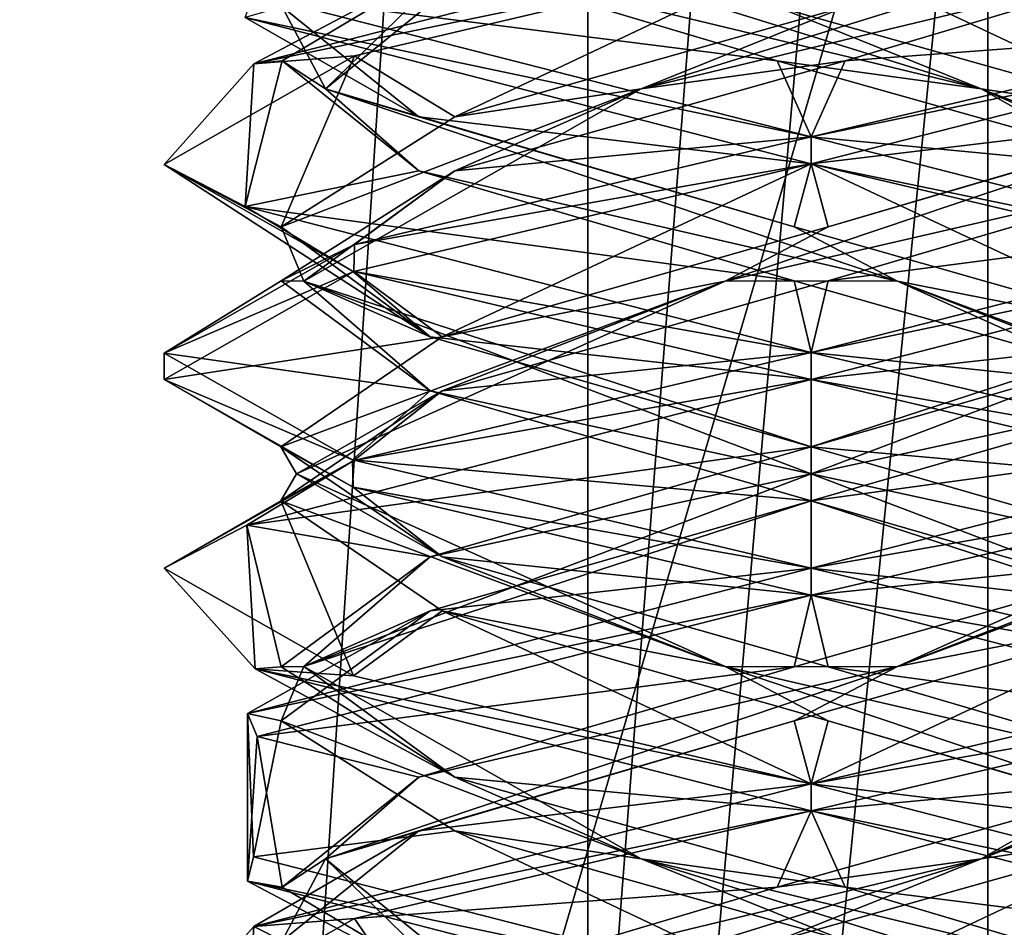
# Model space of a CAD drawing. Header units: millimetres. Extents: x -19 to 152, y -2 to 200.
# Tile 131 of 162: x 6.52 to 8.8, y 27.47 to 29.57. Entities that reach past the tile are written whole.
import ezdxf

# ---------------------------------------------------------------- set-up
doc = ezdxf.new("R2010")
doc.units = ezdxf.units.MM
doc.header["$LTSCALE"] = 65.185185
for name, color, linetype in [('164', 7, 'CONTINUOUS'), ('20', 7, 'CONTINUOUS'), ('21', 7, 'CONTINUOUS'), ('22', 7, 'CONTINUOUS'), ('32', 7, 'CONTINUOUS'), ('33', 7, 'CONTINUOUS'), ('34', 7, 'CONTINUOUS'), ('44', 7, 'CONTINUOUS'), ('45', 7, 'CONTINUOUS'), ('46', 7, 'CONTINUOUS'), ('5', 7, 'CONTINUOUS'), ('65', 7, 'CONTINUOUS'), ('66', 7, 'CONTINUOUS'), ('67', 7, 'CONTINUOUS'), ('672', 7, 'CONTINUOUS'), ('781', 7, 'CONTINUOUS'), ('782', 7, 'CONTINUOUS')]:
    doc.layers.add(name, color=color, linetype=linetype)

msp = doc.modelspace()

# ---------------------------------------------------------------- linework, layer by layer
at = {"layer": '164', "color": 7, "linetype": 'Continuous'}
for points in [[(8.3562, 29.7375, -11.4586), (8.3562, 29.8, -11.4586), (9.6614, 29.464, -10.6978), (8.3562, 29.7375, -11.4586)], [(9.6448, 29.4086, -10.7265), (8.3562, 29.7375, -11.4586), (9.6614, 29.464, -10.6978), (9.6448, 29.4086, -10.7265)], [(8.3562, 29.3, -8.4586), (8.3562, 29.2375, -8.4586), (9.6459, 29.5669, -9.1926), (8.3562, 29.3, -8.4586)], [(9.416, 29.5497, -8.897), (8.3562, 29.3, -8.4586), (9.6459, 29.5669, -9.1926), (9.416, 29.5497, -8.897)], [(8.3562, 29.2375, -11.4586), (8.3562, 29.3, -11.4586), (9.6448, 28.9711, -10.7265), (8.3562, 29.2375, -11.4586)], [(9.4096, 28.9897, -11.0265), (8.3562, 29.2375, -11.4586), (9.6448, 28.9711, -10.7265), (9.4096, 28.9897, -11.0265)], [(8.3562, 28.8, -8.4586), (9.6579, 29.0719, -9.2131), (9.6459, 29.1294, -9.1926), (8.3562, 28.8, -8.4586)], [(8.3562, 28.8, -8.4586), (8.3562, 28.7375, -8.4586), (9.6579, 29.0719, -9.2131), (8.3562, 28.8, -8.4586)], [(8.3562, 28.7375, -11.4586), (8.3562, 28.8, -11.4586), (9.4097, 28.5521, -11.0264), (8.3562, 28.7375, -11.4586)], [(9.4231, 28.4856, -11.013), (8.3562, 28.7375, -11.4586), (9.4097, 28.5521, -11.0264), (9.4231, 28.4856, -11.013)], [(8.3562, 28.3, -8.4586), (9.4092, 28.4852, -8.8903), (9.658, 28.6345, -9.2133), (8.3562, 28.3, -8.4586)], [(8.3562, 28.3, -8.4586), (8.3562, 28.2375, -8.4586), (9.4092, 28.4852, -8.8903), (8.3562, 28.3, -8.4586)], [(8.3562, 28.2375, -11.4586), (8.3562, 28.3, -11.4586), (9.4214, 28.0486, -11.0147), (8.3562, 28.2375, -11.4586)], [(8.3562, 28.2375, -11.4586), (9.4214, 28.0486, -11.0147), (9.6669, 27.8992, -10.6881), (8.3562, 28.2375, -11.4586)], [(8.3562, 27.8, -8.4586), (9.4107, 27.9857, -8.8918), (9.4087, 28.0476, -8.8898), (8.3562, 27.8, -8.4586)], [(8.3562, 27.8, -8.4586), (8.3562, 27.7375, -8.4586), (9.4107, 27.9857, -8.8918), (8.3562, 27.8, -8.4586)], [(8.3562, 27.7375, -11.4586), (8.3562, 27.8, -11.4586), (9.6584, 27.4653, -10.7031), (8.3562, 27.7375, -11.4586)], [(9.6449, 27.4085, -10.7262), (8.3562, 27.7375, -11.4586), (9.6584, 27.4653, -10.7031), (9.6449, 27.4085, -10.7262)], [(8.3562, 27.3, -8.4586), (8.3562, 27.2375, -8.4586), (9.6527, 27.5697, -9.2041), (8.3562, 27.3, -8.4586)], [(9.4165, 27.5499, -8.8975), (8.3562, 27.3, -8.4586), (9.6527, 27.5697, -9.2041), (9.4165, 27.5499, -8.8975)]]:
    msp.add_3dface(points, dxfattribs=at)
at = {"layer": '20', "color": 7, "linetype": 'Continuous'}
for points in [[(9.2923, 29.7318, -9.1617), (8.435, 29.4767, -8.7317), (9.416, 29.5497, -8.897), (9.2923, 29.7318, -9.1617)], [(8.435, 29.4767, -8.7317), (8.3562, 29.3, -8.4586), (9.416, 29.5497, -8.897), (8.435, 29.4767, -8.7317)], [(7.5297, 29.2216, -9.0485), (8.3562, 29.3, -8.4586), (8.435, 29.4767, -8.7317), (7.5297, 29.2216, -9.0485)], [(7.2972, 29.0505, -8.8963), (8.3562, 29.3, -8.4586), (7.5297, 29.2216, -9.0485), (7.2972, 29.0505, -8.8963)], [(7.1275, 28.9665, -9.9192), (7.2972, 29.0505, -8.8963), (7.5297, 29.2216, -9.0485), (7.1275, 28.9665, -9.9192)], [(6.8563, 28.7984, -9.9663), (7.2972, 29.0505, -8.8963), (7.1275, 28.9665, -9.9192), (6.8563, 28.7984, -9.9663)], [(7.4731, 28.7114, -10.8138), (6.8563, 28.7984, -9.9663), (7.1275, 28.9665, -9.9192), (7.4731, 28.7114, -10.8138)], [(7.2924, 28.551, -11.016), (6.8563, 28.7984, -9.9663), (7.4731, 28.7114, -10.8138), (7.2924, 28.551, -11.016)], [(8.3562, 28.4563, -11.1879), (7.2924, 28.551, -11.016), (7.4731, 28.7114, -10.8138), (8.3562, 28.4563, -11.1879)], [(8.3562, 28.3, -11.4586), (7.2924, 28.551, -11.016), (8.3562, 28.4563, -11.1879), (8.3562, 28.3, -11.4586)], [(9.2394, 28.2011, -10.8138), (8.3562, 28.3, -11.4586), (8.3562, 28.4563, -11.1879), (9.2394, 28.2011, -10.8138)], [(9.4214, 28.0486, -11.0147), (8.3562, 28.3, -11.4586), (9.2394, 28.2011, -10.8138), (9.4214, 28.0486, -11.0147)], [(8.2775, 27.4358, -8.7317), (8.3562, 27.3, -8.4586), (9.1827, 27.6909, -9.0485), (8.2775, 27.4358, -8.7317)], [(8.3562, 27.3, -8.4586), (9.4165, 27.5499, -8.8975), (9.1827, 27.6909, -9.0485), (8.3562, 27.3, -8.4586)]]:
    msp.add_3dface(points, dxfattribs=at)
at = {"layer": '21', "color": 7, "linetype": 'Continuous'}
for points in [[(7.9621, 29.4116, -8.8323), (9.2923, 29.7318, -9.1617), (9.4006, 29.858, -9.3814), (7.9621, 29.4116, -8.8323)], [(7.9621, 29.4116, -8.8323), (9.4006, 29.858, -9.3814), (8.435, 29.6017, -8.7317), (7.9621, 29.4116, -8.8323)], [(8.435, 29.4767, -8.7317), (9.2923, 29.7318, -9.1617), (7.9621, 29.4116, -8.8323), (8.435, 29.4767, -8.7317)], [(7.5297, 29.3466, -9.0485), (7.9621, 29.4116, -8.8323), (8.435, 29.6017, -8.7317), (7.5297, 29.3466, -9.0485)], [(7.5297, 29.2216, -9.0485), (8.435, 29.4767, -8.7317), (7.9621, 29.4116, -8.8323), (7.5297, 29.2216, -9.0485)], [(7.1798, 28.9652, -10.1585), (7.9621, 29.4116, -8.8323), (7.1275, 29.0915, -9.9192), (7.1798, 28.9652, -10.1585)], [(7.1275, 29.0915, -9.9192), (7.9621, 29.4116, -8.8323), (7.5297, 29.3466, -9.0485), (7.1275, 29.0915, -9.9192)], [(7.1798, 28.9652, -10.1585), (7.5297, 29.2216, -9.0485), (7.9621, 29.4116, -8.8323), (7.1798, 28.9652, -10.1585)], [(7.1275, 28.9665, -9.9192), (7.5297, 29.2216, -9.0485), (7.1798, 28.9652, -10.1585), (7.1275, 28.9665, -9.9192)], [(7.4731, 28.8364, -10.8138), (7.1798, 28.9652, -10.1585), (7.1275, 29.0915, -9.9192), (7.4731, 28.8364, -10.8138)], [(7.4731, 28.7114, -10.8138), (7.1275, 28.9665, -9.9192), (7.1798, 28.9652, -10.1585), (7.4731, 28.7114, -10.8138)], [(8.3562, 28.5188, -11.1519), (7.4731, 28.7114, -10.8138), (7.1798, 28.9652, -10.1585), (8.3562, 28.5188, -11.1519)], [(8.3562, 28.5188, -11.1519), (7.1798, 28.9652, -10.1585), (8.3562, 28.5813, -11.1879), (8.3562, 28.5188, -11.1519)], [(8.3562, 28.5813, -11.1879), (7.1798, 28.9652, -10.1585), (7.4731, 28.8364, -10.8138), (8.3562, 28.5813, -11.1879)], [(8.3562, 28.4563, -11.1879), (7.4731, 28.7114, -10.8138), (8.3562, 28.5188, -11.1519), (8.3562, 28.4563, -11.1879)], [(9.2394, 28.3261, -10.8138), (8.3562, 28.5188, -11.1519), (8.3562, 28.5813, -11.1879), (9.2394, 28.3261, -10.8138)], [(9.5327, 28.0723, -10.1585), (8.3562, 28.4563, -11.1879), (8.3562, 28.5188, -11.1519), (9.5327, 28.0723, -10.1585)], [(9.5327, 28.0723, -10.1585), (8.3562, 28.5188, -11.1519), (9.2394, 28.3261, -10.8138), (9.5327, 28.0723, -10.1585)], [(9.2394, 28.2011, -10.8138), (8.3562, 28.4563, -11.1879), (9.5327, 28.0723, -10.1585), (9.2394, 28.2011, -10.8138)], [(8.7504, 27.6259, -8.8323), (9.585, 27.946, -9.9192), (9.5327, 28.0723, -10.1585), (8.7504, 27.6259, -8.8323)], [(8.7504, 27.6259, -8.8323), (9.5327, 28.0723, -10.1585), (9.1827, 27.8159, -9.0485), (8.7504, 27.6259, -8.8323)], [(9.1827, 27.6909, -9.0485), (9.585, 27.946, -9.9192), (8.7504, 27.6259, -8.8323), (9.1827, 27.6909, -9.0485)], [(8.2775, 27.5608, -8.7317), (8.7504, 27.6259, -8.8323), (9.1827, 27.8159, -9.0485), (8.2775, 27.5608, -8.7317)], [(8.2775, 27.4358, -8.7317), (9.1827, 27.6909, -9.0485), (8.7504, 27.6259, -8.8323), (8.2775, 27.4358, -8.7317)], [(7.3118, 27.1795, -9.3814), (8.2775, 27.4358, -8.7317), (8.7504, 27.6259, -8.8323), (7.3118, 27.1795, -9.3814)], [(7.3118, 27.1795, -9.3814), (8.7504, 27.6259, -8.8323), (7.4201, 27.3057, -9.1617), (7.3118, 27.1795, -9.3814)], [(7.4201, 27.3057, -9.1617), (8.7504, 27.6259, -8.8323), (8.2775, 27.5608, -8.7317), (7.4201, 27.3057, -9.1617)]]:
    msp.add_3dface(points, dxfattribs=at)
at = {"layer": '22', "color": 7, "linetype": 'Continuous'}
for points in [[(8.3562, 29.7375, -8.4586), (7.2972, 29.488, -8.8963), (7.5297, 29.3466, -9.0485), (8.3562, 29.7375, -8.4586)], [(8.3562, 29.7375, -8.4586), (7.5297, 29.3466, -9.0485), (8.435, 29.6017, -8.7317), (8.3562, 29.7375, -8.4586)], [(7.2972, 29.488, -8.8963), (6.8563, 29.2359, -9.9663), (7.1275, 29.0915, -9.9192), (7.2972, 29.488, -8.8963)], [(7.2972, 29.488, -8.8963), (7.1275, 29.0915, -9.9192), (7.5297, 29.3466, -9.0485), (7.2972, 29.488, -8.8963)], [(6.8563, 29.2359, -9.9663), (7.2924, 28.9885, -11.016), (7.4731, 28.8364, -10.8138), (6.8563, 29.2359, -9.9663)], [(6.8563, 29.2359, -9.9663), (7.4731, 28.8364, -10.8138), (7.1275, 29.0915, -9.9192), (6.8563, 29.2359, -9.9663)], [(7.2924, 28.9885, -11.016), (8.3562, 28.7375, -11.4586), (7.4731, 28.8364, -10.8138), (7.2924, 28.9885, -11.016)], [(8.3562, 28.7375, -11.4586), (8.3562, 28.5813, -11.1879), (7.4731, 28.8364, -10.8138), (8.3562, 28.7375, -11.4586)], [(8.3562, 28.5813, -11.1879), (8.3562, 28.7375, -11.4586), (9.4231, 28.4856, -11.013), (8.3562, 28.5813, -11.1879)], [(9.2394, 28.3261, -10.8138), (8.3562, 28.5813, -11.1879), (9.4231, 28.4856, -11.013), (9.2394, 28.3261, -10.8138)], [(8.3562, 27.7375, -8.4586), (9.1827, 27.8159, -9.0485), (9.4107, 27.9857, -8.8918), (8.3562, 27.7375, -8.4586)], [(8.3562, 27.7375, -8.4586), (8.2775, 27.5608, -8.7317), (9.1827, 27.8159, -9.0485), (8.3562, 27.7375, -8.4586)], [(8.3562, 27.7375, -8.4586), (7.2976, 27.4881, -8.8959), (8.2775, 27.5608, -8.7317), (8.3562, 27.7375, -8.4586)], [(7.2976, 27.4881, -8.8959), (7.4201, 27.3057, -9.1617), (8.2775, 27.5608, -8.7317), (7.2976, 27.4881, -8.8959)], [(7.2976, 27.4881, -8.8959), (6.8563, 27.2359, -9.9662), (7.4201, 27.3057, -9.1617), (7.2976, 27.4881, -8.8959)]]:
    msp.add_3dface(points, dxfattribs=at)
at = {"layer": '32', "color": 7, "linetype": 'Continuous'}
for points in [[(7.0641, 29.4696, -9.1967), (8.3562, 29.8, -8.4586), (7.5593, 29.7318, -9.0225), (7.0641, 29.4696, -9.1967)], [(7.1294, 29.4767, -9.8798), (7.0641, 29.4696, -9.1967), (7.5593, 29.7318, -9.0225), (7.1294, 29.4767, -9.8798)], [(7.044, 29.139, -10.6852), (7.0641, 29.4696, -9.1967), (7.1294, 29.4767, -9.8798), (7.044, 29.139, -10.6852)], [(7.4462, 29.2216, -10.7851), (7.044, 29.139, -10.6852), (7.1294, 29.4767, -9.8798), (7.4462, 29.2216, -10.7851)], [(8.3168, 28.9665, -11.1873), (7.044, 29.139, -10.6852), (7.4462, 29.2216, -10.7851), (8.3168, 28.9665, -11.1873)], [(8.3562, 28.8, -11.4586), (7.044, 29.139, -10.6852), (8.3168, 28.9665, -11.1873), (8.3562, 28.8, -11.4586)], [(9.2115, 28.7114, -10.8417), (8.3562, 28.8, -11.4586), (8.3168, 28.9665, -11.1873), (9.2115, 28.7114, -10.8417)], [(8.3562, 28.8, -11.4586), (9.2115, 28.7114, -10.8417), (9.4097, 28.5521, -11.0264), (8.3562, 28.8, -11.4586)], [(8.3168, 27.946, -8.7298), (8.3562, 27.8, -8.4586), (9.2115, 28.2011, -9.0755), (8.3168, 27.946, -8.7298)], [(9.2115, 28.2011, -9.0755), (8.3562, 27.8, -8.4586), (9.4087, 28.0476, -8.8898), (9.2115, 28.2011, -9.0755)], [(7.4462, 27.6909, -9.1321), (8.3562, 27.8, -8.4586), (8.3168, 27.946, -8.7298), (7.4462, 27.6909, -9.1321)], [(7.0643, 27.4696, -9.1965), (8.3562, 27.8, -8.4586), (7.4462, 27.6909, -9.1321), (7.0643, 27.4696, -9.1965)], [(7.1294, 27.4358, -10.0373), (7.0643, 27.4696, -9.1965), (7.4462, 27.6909, -9.1321), (7.1294, 27.4358, -10.0373)], [(7.043, 27.1395, -10.6834), (7.0643, 27.4696, -9.1965), (7.1294, 27.4358, -10.0373), (7.043, 27.1395, -10.6834)]]:
    msp.add_3dface(points, dxfattribs=at)
at = {"layer": '33', "color": 7, "linetype": 'Continuous'}
for points in [[(7.2299, 29.4116, -10.3527), (7.779, 29.858, -8.9142), (7.1294, 29.6017, -9.8798), (7.2299, 29.4116, -10.3527)], [(7.2299, 29.4116, -10.3527), (7.5593, 29.7318, -9.0225), (7.779, 29.858, -8.9142), (7.2299, 29.4116, -10.3527)], [(7.1294, 29.4767, -9.8798), (7.5593, 29.7318, -9.0225), (7.2299, 29.4116, -10.3527), (7.1294, 29.4767, -9.8798)], [(7.4462, 29.3466, -10.7851), (7.2299, 29.4116, -10.3527), (7.1294, 29.6017, -9.8798), (7.4462, 29.3466, -10.7851)], [(7.4462, 29.2216, -10.7851), (7.1294, 29.4767, -9.8798), (7.2299, 29.4116, -10.3527), (7.4462, 29.2216, -10.7851)], [(8.5561, 28.9652, -11.135), (7.4462, 29.2216, -10.7851), (7.2299, 29.4116, -10.3527), (8.5561, 28.9652, -11.135)], [(8.5561, 28.9652, -11.135), (7.2299, 29.4116, -10.3527), (8.3168, 29.0915, -11.1873), (8.5561, 28.9652, -11.135)], [(8.3168, 29.0915, -11.1873), (7.2299, 29.4116, -10.3527), (7.4462, 29.3466, -10.7851), (8.3168, 29.0915, -11.1873)], [(8.3168, 28.9665, -11.1873), (7.4462, 29.2216, -10.7851), (8.5561, 28.9652, -11.135), (8.3168, 28.9665, -11.1873)], [(9.2115, 28.8364, -10.8417), (8.5561, 28.9652, -11.135), (8.3168, 29.0915, -11.1873), (9.2115, 28.8364, -10.8417)], [(9.2115, 28.7114, -10.8417), (8.3168, 28.9665, -11.1873), (8.5561, 28.9652, -11.135), (9.2115, 28.7114, -10.8417)], [(9.5495, 28.5188, -9.9586), (9.2115, 28.7114, -10.8417), (8.5561, 28.9652, -11.135), (9.5495, 28.5188, -9.9586)], [(9.5495, 28.5188, -9.9586), (8.5561, 28.9652, -11.135), (9.5856, 28.5813, -9.9586), (9.5495, 28.5188, -9.9586)], [(9.5856, 28.5813, -9.9586), (8.5561, 28.9652, -11.135), (9.2115, 28.8364, -10.8417), (9.5856, 28.5813, -9.9586)], [(8.5561, 28.0723, -8.7822), (9.5856, 28.4563, -9.9586), (9.5495, 28.5188, -9.9586), (8.5561, 28.0723, -8.7822)], [(8.5561, 28.0723, -8.7822), (9.5495, 28.5188, -9.9586), (9.2115, 28.3261, -9.0755), (8.5561, 28.0723, -8.7822)], [(9.2115, 28.2011, -9.0755), (9.5856, 28.4563, -9.9586), (8.5561, 28.0723, -8.7822), (9.2115, 28.2011, -9.0755)], [(8.3168, 28.071, -8.7298), (8.5561, 28.0723, -8.7822), (9.2115, 28.3261, -9.0755), (8.3168, 28.071, -8.7298)], [(8.3168, 27.946, -8.7298), (9.2115, 28.2011, -9.0755), (8.5561, 28.0723, -8.7822), (8.3168, 27.946, -8.7298)], [(7.2299, 27.6259, -9.5645), (8.3168, 27.946, -8.7298), (8.5561, 28.0723, -8.7822), (7.2299, 27.6259, -9.5645)], [(7.2299, 27.6259, -9.5645), (8.5561, 28.0723, -8.7822), (7.4462, 27.8159, -9.1321), (7.2299, 27.6259, -9.5645)], [(7.4462, 27.8159, -9.1321), (8.5561, 28.0723, -8.7822), (8.3168, 28.071, -8.7298), (7.4462, 27.8159, -9.1321)], [(7.4462, 27.6909, -9.1321), (8.3168, 27.946, -8.7298), (7.2299, 27.6259, -9.5645), (7.4462, 27.6909, -9.1321)], [(7.1294, 27.5608, -10.0373), (7.2299, 27.6259, -9.5645), (7.4462, 27.8159, -9.1321), (7.1294, 27.5608, -10.0373)], [(7.1294, 27.4358, -10.0373), (7.4462, 27.6909, -9.1321), (7.2299, 27.6259, -9.5645), (7.1294, 27.4358, -10.0373)], [(7.779, 27.1795, -11.003), (7.1294, 27.4358, -10.0373), (7.2299, 27.6259, -9.5645), (7.779, 27.1795, -11.003)], [(7.5593, 27.3057, -10.8947), (7.2299, 27.6259, -9.5645), (7.1294, 27.5608, -10.0373), (7.5593, 27.3057, -10.8947)], [(7.779, 27.1795, -11.003), (7.2299, 27.6259, -9.5645), (7.5593, 27.3057, -10.8947), (7.779, 27.1795, -11.003)]]:
    msp.add_3dface(points, dxfattribs=at)
at = {"layer": '34', "color": 7, "linetype": 'Continuous'}
for points in [[(7.044, 29.5765, -10.6852), (7.4462, 29.3466, -10.7851), (7.1294, 29.6017, -9.8798), (7.044, 29.5765, -10.6852)], [(7.044, 29.5765, -10.6852), (8.3562, 29.2375, -11.4586), (7.4462, 29.3466, -10.7851), (7.044, 29.5765, -10.6852)], [(8.3562, 29.2375, -11.4586), (8.3168, 29.0915, -11.1873), (7.4462, 29.3466, -10.7851), (8.3562, 29.2375, -11.4586)], [(8.3562, 29.2375, -11.4586), (9.2115, 28.8364, -10.8417), (8.3168, 29.0915, -11.1873), (8.3562, 29.2375, -11.4586)], [(9.2115, 28.8364, -10.8417), (8.3562, 29.2375, -11.4586), (9.4096, 28.9897, -11.0265), (9.2115, 28.8364, -10.8417)], [(8.3562, 28.2375, -8.4586), (9.2115, 28.3261, -9.0755), (9.4092, 28.4852, -8.8903), (8.3562, 28.2375, -8.4586)], [(8.3562, 28.2375, -8.4586), (8.3168, 28.071, -8.7298), (9.2115, 28.3261, -9.0755), (8.3562, 28.2375, -8.4586)], [(8.3562, 28.2375, -8.4586), (7.0715, 27.9101, -9.1844), (8.3168, 28.071, -8.7298), (8.3562, 28.2375, -8.4586)], [(7.0715, 27.9101, -9.1844), (7.4462, 27.8159, -9.1321), (8.3168, 28.071, -8.7298), (7.0715, 27.9101, -9.1844)], [(7.0715, 27.9101, -9.1844), (7.0493, 27.5742, -10.6947), (7.1294, 27.5608, -10.0373), (7.0715, 27.9101, -9.1844)], [(7.0715, 27.9101, -9.1844), (7.1294, 27.5608, -10.0373), (7.4462, 27.8159, -9.1321), (7.0715, 27.9101, -9.1844)], [(7.0493, 27.5742, -10.6947), (8.3562, 27.2375, -11.4586), (7.5593, 27.3057, -10.8947), (7.0493, 27.5742, -10.6947)], [(7.0493, 27.5742, -10.6947), (7.5593, 27.3057, -10.8947), (7.1294, 27.5608, -10.0373), (7.0493, 27.5742, -10.6947)]]:
    msp.add_3dface(points, dxfattribs=at)
at = {"layer": '44', "color": 7, "linetype": 'Continuous'}
for points in [[(8.2775, 29.4767, -11.1854), (7.0631, 29.6308, -10.7187), (7.4201, 29.7318, -10.7555), (8.2775, 29.4767, -11.1854)], [(8.3562, 29.3, -11.4586), (7.0631, 29.6308, -10.7187), (8.2775, 29.4767, -11.1854), (8.3562, 29.3, -11.4586)], [(9.1827, 29.2216, -10.8687), (8.3562, 29.3, -11.4586), (8.2775, 29.4767, -11.1854), (9.1827, 29.2216, -10.8687)], [(9.6448, 28.9711, -10.7265), (8.3562, 29.3, -11.4586), (9.1827, 29.2216, -10.8687), (9.6448, 28.9711, -10.7265)], [(8.3562, 28.4563, -8.7292), (9.658, 28.6345, -9.2133), (9.2394, 28.7114, -9.1033), (8.3562, 28.4563, -8.7292)], [(8.3562, 28.3, -8.4586), (9.658, 28.6345, -9.2133), (8.3562, 28.4563, -8.7292), (8.3562, 28.3, -8.4586)], [(7.4731, 28.2011, -9.1033), (8.3562, 28.3, -8.4586), (8.3562, 28.4563, -8.7292), (7.4731, 28.2011, -9.1033)], [(7.049, 27.9631, -9.223), (8.3562, 28.3, -8.4586), (7.4731, 28.2011, -9.1033), (7.049, 27.9631, -9.223)], [(7.1275, 27.946, -9.998), (7.049, 27.9631, -9.223), (7.4731, 28.2011, -9.1033), (7.1275, 27.946, -9.998)], [(7.0631, 27.6309, -10.7187), (7.049, 27.9631, -9.223), (7.1275, 27.946, -9.998), (7.0631, 27.6309, -10.7187)], [(7.5297, 27.6909, -10.8687), (7.0631, 27.6309, -10.7187), (7.1275, 27.946, -9.998), (7.5297, 27.6909, -10.8687)], [(8.3562, 27.3, -11.4586), (7.0631, 27.6309, -10.7187), (7.5297, 27.6909, -10.8687), (8.3562, 27.3, -11.4586)], [(8.435, 27.4358, -11.1854), (8.3562, 27.3, -11.4586), (7.5297, 27.6909, -10.8687), (8.435, 27.4358, -11.1854)]]:
    msp.add_3dface(points, dxfattribs=at)
at = {"layer": '45', "color": 7, "linetype": 'Continuous'}
for points in [[(8.7504, 29.4116, -11.0849), (7.4201, 29.7318, -10.7555), (7.3118, 29.858, -10.5358), (8.7504, 29.4116, -11.0849)], [(8.7504, 29.4116, -11.0849), (7.3118, 29.858, -10.5358), (8.2775, 29.6017, -11.1854), (8.7504, 29.4116, -11.0849)], [(8.2775, 29.4767, -11.1854), (7.4201, 29.7318, -10.7555), (8.7504, 29.4116, -11.0849), (8.2775, 29.4767, -11.1854)], [(9.1827, 29.3466, -10.8687), (8.7504, 29.4116, -11.0849), (8.2775, 29.6017, -11.1854), (9.1827, 29.3466, -10.8687)], [(9.1827, 29.2216, -10.8687), (8.2775, 29.4767, -11.1854), (8.7504, 29.4116, -11.0849), (9.1827, 29.2216, -10.8687)], [(9.5327, 28.9652, -9.7587), (9.1827, 29.2216, -10.8687), (8.7504, 29.4116, -11.0849), (9.5327, 28.9652, -9.7587)], [(9.5327, 28.9652, -9.7587), (8.7504, 29.4116, -11.0849), (9.585, 29.0915, -9.998), (9.5327, 28.9652, -9.7587)], [(9.585, 29.0915, -9.998), (8.7504, 29.4116, -11.0849), (9.1827, 29.3466, -10.8687), (9.585, 29.0915, -9.998)], [(8.3562, 28.5188, -8.7653), (9.2394, 28.7114, -9.1033), (9.5327, 28.9652, -9.7587), (8.3562, 28.5188, -8.7653)], [(8.3562, 28.5188, -8.7653), (9.5327, 28.9652, -9.7587), (8.3562, 28.5813, -8.7292), (8.3562, 28.5188, -8.7653)], [(8.3562, 28.5813, -8.7292), (9.5327, 28.9652, -9.7587), (9.2394, 28.8364, -9.1033), (8.3562, 28.5813, -8.7292)], [(8.3562, 28.4563, -8.7292), (9.2394, 28.7114, -9.1033), (8.3562, 28.5188, -8.7653), (8.3562, 28.4563, -8.7292)], [(7.4731, 28.3261, -9.1033), (8.3562, 28.5188, -8.7653), (8.3562, 28.5813, -8.7292), (7.4731, 28.3261, -9.1033)], [(7.1798, 28.0723, -9.7587), (8.3562, 28.4563, -8.7292), (8.3562, 28.5188, -8.7653), (7.1798, 28.0723, -9.7587)], [(7.1798, 28.0723, -9.7587), (8.3562, 28.5188, -8.7653), (7.4731, 28.3261, -9.1033), (7.1798, 28.0723, -9.7587)], [(7.4731, 28.2011, -9.1033), (8.3562, 28.4563, -8.7292), (7.1798, 28.0723, -9.7587), (7.4731, 28.2011, -9.1033)], [(7.1275, 28.071, -9.998), (7.1798, 28.0723, -9.7587), (7.4731, 28.3261, -9.1033), (7.1275, 28.071, -9.998)], [(7.1275, 27.946, -9.998), (7.4731, 28.2011, -9.1033), (7.1798, 28.0723, -9.7587), (7.1275, 27.946, -9.998)], [(7.9621, 27.6259, -11.0849), (7.1275, 27.946, -9.998), (7.1798, 28.0723, -9.7587), (7.9621, 27.6259, -11.0849)], [(7.5297, 27.8159, -10.8687), (7.1798, 28.0723, -9.7587), (7.1275, 28.071, -9.998), (7.5297, 27.8159, -10.8687)], [(7.9621, 27.6259, -11.0849), (7.1798, 28.0723, -9.7587), (7.5297, 27.8159, -10.8687), (7.9621, 27.6259, -11.0849)], [(7.5297, 27.6909, -10.8687), (7.1275, 27.946, -9.998), (7.9621, 27.6259, -11.0849), (7.5297, 27.6909, -10.8687)], [(8.435, 27.5608, -11.1854), (7.9621, 27.6259, -11.0849), (7.5297, 27.8159, -10.8687), (8.435, 27.5608, -11.1854)], [(8.435, 27.4358, -11.1854), (7.5297, 27.6909, -10.8687), (7.9621, 27.6259, -11.0849), (8.435, 27.4358, -11.1854)], [(9.4006, 27.1795, -10.5358), (8.435, 27.4358, -11.1854), (7.9621, 27.6259, -11.0849), (9.4006, 27.1795, -10.5358)], [(9.4006, 27.1795, -10.5358), (7.9621, 27.6259, -11.0849), (9.2923, 27.3057, -10.7555), (9.4006, 27.1795, -10.5358)], [(9.2923, 27.3057, -10.7555), (7.9621, 27.6259, -11.0849), (8.435, 27.5608, -11.1854), (9.2923, 27.3057, -10.7555)]]:
    msp.add_3dface(points, dxfattribs=at)
at = {"layer": '46', "color": 7, "linetype": 'Continuous'}
for points in [[(8.3562, 29.7375, -11.4586), (9.1827, 29.3466, -10.8687), (8.2775, 29.6017, -11.1854), (8.3562, 29.7375, -11.4586)], [(9.1827, 29.3466, -10.8687), (8.3562, 29.7375, -11.4586), (9.6448, 29.4086, -10.7265), (9.1827, 29.3466, -10.8687)], [(8.3562, 28.7375, -8.4586), (9.2394, 28.8364, -9.1033), (9.6579, 29.0719, -9.2131), (8.3562, 28.7375, -8.4586)], [(8.3562, 28.7375, -8.4586), (8.3562, 28.5813, -8.7292), (9.2394, 28.8364, -9.1033), (8.3562, 28.7375, -8.4586)], [(8.3562, 28.7375, -8.4586), (7.0478, 28.4001, -9.225), (8.3562, 28.5813, -8.7292), (8.3562, 28.7375, -8.4586)], [(7.0478, 28.4001, -9.225), (7.4731, 28.3261, -9.1033), (8.3562, 28.5813, -8.7292), (7.0478, 28.4001, -9.225)], [(7.0478, 28.4001, -9.225), (7.0671, 28.0667, -10.7254), (7.1275, 28.071, -9.998), (7.0478, 28.4001, -9.225)], [(7.0478, 28.4001, -9.225), (7.1275, 28.071, -9.998), (7.4731, 28.3261, -9.1033), (7.0478, 28.4001, -9.225)], [(7.0671, 28.0667, -10.7254), (7.5297, 27.8159, -10.8687), (7.1275, 28.071, -9.998), (7.0671, 28.0667, -10.7254)], [(7.0671, 28.0667, -10.7254), (8.3562, 27.7375, -11.4586), (7.5297, 27.8159, -10.8687), (7.0671, 28.0667, -10.7254)], [(8.3562, 27.7375, -11.4586), (8.435, 27.5608, -11.1854), (7.5297, 27.8159, -10.8687), (8.3562, 27.7375, -11.4586)], [(8.435, 27.5608, -11.1854), (8.3562, 27.7375, -11.4586), (9.6449, 27.4085, -10.7262), (8.435, 27.5608, -11.1854)], [(9.2923, 27.3057, -10.7555), (8.435, 27.5608, -11.1854), (9.6449, 27.4085, -10.7262), (9.2923, 27.3057, -10.7555)]]:
    msp.add_3dface(points, dxfattribs=at)
at = {"layer": '5', "color": 7, "linetype": 'Continuous'}
for points in [[(8.3562, 29.7375, -8.4586), (8.3562, 29.8, -8.4586), (7.0641, 29.4696, -9.1967), (8.3562, 29.7375, -8.4586)], [(7.2972, 29.488, -8.8963), (8.3562, 29.7375, -8.4586), (7.0641, 29.4696, -9.1967), (7.2972, 29.488, -8.8963)], [(8.3562, 29.3, -11.4586), (7.044, 29.5765, -10.6852), (7.0631, 29.6308, -10.7187), (8.3562, 29.3, -11.4586)], [(8.3562, 29.2375, -11.4586), (7.044, 29.5765, -10.6852), (8.3562, 29.3, -11.4586), (8.3562, 29.2375, -11.4586)], [(6.8563, 29.2359, -9.9663), (7.2972, 29.488, -8.8963), (7.0641, 29.4696, -9.1967), (6.8563, 29.2359, -9.9663)], [(7.044, 29.139, -10.6852), (6.8563, 29.2359, -9.9663), (7.0641, 29.4696, -9.1967), (7.044, 29.139, -10.6852)], [(8.3562, 29.3, -8.4586), (7.2972, 29.0505, -8.8963), (8.3562, 29.2375, -8.4586), (8.3562, 29.3, -8.4586)], [(7.2924, 28.9885, -11.016), (6.8563, 29.2359, -9.9663), (7.044, 29.139, -10.6852), (7.2924, 28.9885, -11.016)], [(8.3562, 29.2375, -8.4586), (7.2972, 29.0505, -8.8963), (7.296, 28.9876, -8.8975), (8.3562, 29.2375, -8.4586)], [(8.3562, 28.8, -11.4586), (7.2924, 28.9885, -11.016), (7.044, 29.139, -10.6852), (8.3562, 28.8, -11.4586)], [(7.2972, 29.0505, -8.8963), (6.8563, 28.7984, -9.9663), (7.296, 28.9876, -8.8975), (7.2972, 29.0505, -8.8963)], [(7.296, 28.9876, -8.8975), (6.8563, 28.7984, -9.9663), (6.8562, 28.7376, -9.958), (7.296, 28.9876, -8.8975)], [(8.3562, 28.7375, -11.4586), (7.2924, 28.9885, -11.016), (8.3562, 28.8, -11.4586), (8.3562, 28.7375, -11.4586)], [(6.8563, 28.7984, -9.9663), (7.2924, 28.551, -11.016), (6.8562, 28.7376, -9.958), (6.8563, 28.7984, -9.9663)], [(8.3562, 28.7375, -8.4586), (8.3562, 28.8, -8.4586), (7.2959, 28.5501, -8.8976), (8.3562, 28.7375, -8.4586)], [(6.8562, 28.7376, -9.958), (7.2924, 28.551, -11.016), (7.2946, 28.4878, -11.0182), (6.8562, 28.7376, -9.958)], [(7.0478, 28.4001, -9.225), (8.3562, 28.7375, -8.4586), (7.2959, 28.5501, -8.8976), (7.0478, 28.4001, -9.225)], [(6.8562, 28.3001, -9.9583), (7.0478, 28.4001, -9.225), (7.2959, 28.5501, -8.8976), (6.8562, 28.3001, -9.9583)], [(7.2924, 28.551, -11.016), (8.3562, 28.3, -11.4586), (7.2946, 28.4878, -11.0182), (7.2924, 28.551, -11.016)], [(8.3562, 28.3, -11.4586), (8.3562, 28.2375, -11.4586), (7.2946, 28.4878, -11.0182), (8.3562, 28.3, -11.4586)], [(7.0671, 28.0667, -10.7254), (7.0478, 28.4001, -9.225), (6.8562, 28.3001, -9.9583), (7.0671, 28.0667, -10.7254)], [(7.2949, 28.0502, -11.0186), (7.0671, 28.0667, -10.7254), (6.8562, 28.3001, -9.9583), (7.2949, 28.0502, -11.0186)], [(8.3562, 28.2375, -8.4586), (8.3562, 28.3, -8.4586), (7.049, 27.9631, -9.223), (8.3562, 28.2375, -8.4586)], [(7.0715, 27.9101, -9.1844), (8.3562, 28.2375, -8.4586), (7.049, 27.9631, -9.223), (7.0715, 27.9101, -9.1844)], [(8.3562, 27.7375, -11.4586), (7.0671, 28.0667, -10.7254), (8.3562, 27.8, -11.4586), (8.3562, 27.7375, -11.4586)], [(8.3562, 27.8, -11.4586), (7.0671, 28.0667, -10.7254), (7.2949, 28.0502, -11.0186), (8.3562, 27.8, -11.4586)], [(7.0493, 27.5742, -10.6947), (7.0715, 27.9101, -9.1844), (7.049, 27.9631, -9.223), (7.0493, 27.5742, -10.6947)], [(7.0631, 27.6309, -10.7187), (7.0493, 27.5742, -10.6947), (7.049, 27.9631, -9.223), (7.0631, 27.6309, -10.7187)], [(8.3562, 27.7375, -8.4586), (8.3562, 27.8, -8.4586), (7.0643, 27.4696, -9.1965), (8.3562, 27.7375, -8.4586)], [(7.2976, 27.4881, -8.8959), (8.3562, 27.7375, -8.4586), (7.0643, 27.4696, -9.1965), (7.2976, 27.4881, -8.8959)], [(8.3562, 27.3, -11.4586), (7.0493, 27.5742, -10.6947), (7.0631, 27.6309, -10.7187), (8.3562, 27.3, -11.4586)], [(8.3562, 27.2375, -11.4586), (7.0493, 27.5742, -10.6947), (8.3562, 27.3, -11.4586), (8.3562, 27.2375, -11.4586)], [(6.8563, 27.2359, -9.9662), (7.2976, 27.4881, -8.8959), (7.0643, 27.4696, -9.1965), (6.8563, 27.2359, -9.9662)], [(7.043, 27.1395, -10.6834), (6.8563, 27.2359, -9.9662), (7.0643, 27.4696, -9.1965), (7.043, 27.1395, -10.6834)]]:
    msp.add_3dface(points, dxfattribs=at)
at = {"layer": '65', "color": 7, "linetype": 'Continuous'}
for points in [[(8.3562, 29.8, -11.4586), (9.1531, 29.7318, -10.8947), (9.6614, 29.464, -10.6978), (8.3562, 29.8, -11.4586)], [(9.2663, 29.2216, -9.1321), (8.3956, 28.9665, -8.7298), (9.6459, 29.1294, -9.1926), (9.2663, 29.2216, -9.1321)], [(8.3956, 28.9665, -8.7298), (8.3562, 28.8, -8.4586), (9.6459, 29.1294, -9.1926), (8.3956, 28.9665, -8.7298)], [(7.501, 28.7114, -9.0755), (8.3562, 28.8, -8.4586), (8.3956, 28.9665, -8.7298), (7.501, 28.7114, -9.0755)], [(7.2959, 28.5501, -8.8976), (8.3562, 28.8, -8.4586), (7.501, 28.7114, -9.0755), (7.2959, 28.5501, -8.8976)], [(7.1269, 28.4563, -9.9586), (7.2959, 28.5501, -8.8976), (7.501, 28.7114, -9.0755), (7.1269, 28.4563, -9.9586)], [(6.8562, 28.3001, -9.9583), (7.2959, 28.5501, -8.8976), (7.1269, 28.4563, -9.9586), (6.8562, 28.3001, -9.9583)], [(7.2949, 28.0502, -11.0186), (6.8562, 28.3001, -9.9583), (7.1269, 28.4563, -9.9586), (7.2949, 28.0502, -11.0186)], [(7.501, 28.2011, -10.8417), (7.2949, 28.0502, -11.0186), (7.1269, 28.4563, -9.9586), (7.501, 28.2011, -10.8417)], [(8.3562, 27.8, -11.4586), (7.2949, 28.0502, -11.0186), (7.501, 28.2011, -10.8417), (8.3562, 27.8, -11.4586)], [(8.3956, 27.946, -11.1873), (8.3562, 27.8, -11.4586), (7.501, 28.2011, -10.8417), (8.3956, 27.946, -11.1873)], [(9.2663, 27.6909, -10.7851), (8.3562, 27.8, -11.4586), (8.3956, 27.946, -11.1873), (9.2663, 27.6909, -10.7851)], [(8.3562, 27.8, -11.4586), (9.2663, 27.6909, -10.7851), (9.6584, 27.4653, -10.7031), (8.3562, 27.8, -11.4586)]]:
    msp.add_3dface(points, dxfattribs=at)
at = {"layer": '66', "color": 7, "linetype": 'Continuous'}
for points in [[(8.1564, 28.9652, -8.7822), (9.2663, 29.2216, -9.1321), (9.4826, 29.4116, -9.5645), (8.1564, 28.9652, -8.7822)], [(8.1564, 28.9652, -8.7822), (9.4826, 29.4116, -9.5645), (8.3956, 29.0915, -8.7298), (8.1564, 28.9652, -8.7822)], [(8.3956, 29.0915, -8.7298), (9.4826, 29.4116, -9.5645), (9.2663, 29.3466, -9.1321), (8.3956, 29.0915, -8.7298)], [(8.3956, 28.9665, -8.7298), (9.2663, 29.2216, -9.1321), (8.1564, 28.9652, -8.7822), (8.3956, 28.9665, -8.7298)], [(7.501, 28.8364, -9.0755), (8.1564, 28.9652, -8.7822), (8.3956, 29.0915, -8.7298), (7.501, 28.8364, -9.0755)], [(7.501, 28.7114, -9.0755), (8.3956, 28.9665, -8.7298), (8.1564, 28.9652, -8.7822), (7.501, 28.7114, -9.0755)], [(7.163, 28.5188, -9.9586), (8.1564, 28.9652, -8.7822), (7.1269, 28.5813, -9.9586), (7.163, 28.5188, -9.9586)], [(7.1269, 28.5813, -9.9586), (8.1564, 28.9652, -8.7822), (7.501, 28.8364, -9.0755), (7.1269, 28.5813, -9.9586)], [(7.163, 28.5188, -9.9586), (7.501, 28.7114, -9.0755), (8.1564, 28.9652, -8.7822), (7.163, 28.5188, -9.9586)], [(7.1269, 28.4563, -9.9586), (7.501, 28.7114, -9.0755), (7.163, 28.5188, -9.9586), (7.1269, 28.4563, -9.9586)], [(7.501, 28.3261, -10.8417), (7.163, 28.5188, -9.9586), (7.1269, 28.5813, -9.9586), (7.501, 28.3261, -10.8417)], [(8.1564, 28.0723, -11.135), (7.1269, 28.4563, -9.9586), (7.163, 28.5188, -9.9586), (8.1564, 28.0723, -11.135)], [(8.1564, 28.0723, -11.135), (7.163, 28.5188, -9.9586), (7.501, 28.3261, -10.8417), (8.1564, 28.0723, -11.135)], [(7.501, 28.2011, -10.8417), (7.1269, 28.4563, -9.9586), (8.1564, 28.0723, -11.135), (7.501, 28.2011, -10.8417)], [(8.3956, 28.071, -11.1873), (8.1564, 28.0723, -11.135), (7.501, 28.3261, -10.8417), (8.3956, 28.071, -11.1873)], [(8.3956, 27.946, -11.1873), (7.501, 28.2011, -10.8417), (8.1564, 28.0723, -11.135), (8.3956, 27.946, -11.1873)], [(9.4826, 27.6259, -10.3527), (8.3956, 27.946, -11.1873), (8.1564, 28.0723, -11.135), (9.4826, 27.6259, -10.3527)], [(9.4826, 27.6259, -10.3527), (8.1564, 28.0723, -11.135), (9.2663, 27.8159, -10.7851), (9.4826, 27.6259, -10.3527)], [(9.2663, 27.8159, -10.7851), (8.1564, 28.0723, -11.135), (8.3956, 28.071, -11.1873), (9.2663, 27.8159, -10.7851)], [(9.2663, 27.6909, -10.7851), (8.3956, 27.946, -11.1873), (9.4826, 27.6259, -10.3527), (9.2663, 27.6909, -10.7851)]]:
    msp.add_3dface(points, dxfattribs=at)
at = {"layer": '67', "color": 7, "linetype": 'Continuous'}
for points in [[(8.3562, 29.2375, -8.4586), (9.2663, 29.3466, -9.1321), (9.6459, 29.5669, -9.1926), (8.3562, 29.2375, -8.4586)], [(8.3562, 29.2375, -8.4586), (8.3956, 29.0915, -8.7298), (9.2663, 29.3466, -9.1321), (8.3562, 29.2375, -8.4586)], [(8.3562, 29.2375, -8.4586), (7.296, 28.9876, -8.8975), (7.501, 28.8364, -9.0755), (8.3562, 29.2375, -8.4586)], [(8.3562, 29.2375, -8.4586), (7.501, 28.8364, -9.0755), (8.3956, 29.0915, -8.7298), (8.3562, 29.2375, -8.4586)], [(7.296, 28.9876, -8.8975), (6.8562, 28.7376, -9.958), (7.501, 28.8364, -9.0755), (7.296, 28.9876, -8.8975)], [(6.8562, 28.7376, -9.958), (7.1269, 28.5813, -9.9586), (7.501, 28.8364, -9.0755), (6.8562, 28.7376, -9.958)], [(6.8562, 28.7376, -9.958), (7.2946, 28.4878, -11.0182), (7.1269, 28.5813, -9.9586), (6.8562, 28.7376, -9.958)], [(7.2946, 28.4878, -11.0182), (7.501, 28.3261, -10.8417), (7.1269, 28.5813, -9.9586), (7.2946, 28.4878, -11.0182)], [(7.2946, 28.4878, -11.0182), (8.3562, 28.2375, -11.4586), (7.501, 28.3261, -10.8417), (7.2946, 28.4878, -11.0182)], [(8.3562, 28.2375, -11.4586), (8.3956, 28.071, -11.1873), (7.501, 28.3261, -10.8417), (8.3562, 28.2375, -11.4586)], [(8.3956, 28.071, -11.1873), (8.3562, 28.2375, -11.4586), (9.6669, 27.8992, -10.6881), (8.3956, 28.071, -11.1873)], [(9.2663, 27.8159, -10.7851), (8.3956, 28.071, -11.1873), (9.6669, 27.8992, -10.6881), (9.2663, 27.8159, -10.7851)], [(8.3562, 27.2375, -8.4586), (9.1531, 27.3057, -9.0225), (9.6527, 27.5697, -9.2041), (8.3562, 27.2375, -8.4586)]]:
    msp.add_3dface(points, dxfattribs=at)
at = {"layer": '672', "color": 7, "linetype": 'Continuous'}
for points in [[(8.7658, 4.8, -15.0307), (0, 1, -17.4), (8.7658, 30.8, -15.0307), (8.7658, 4.8, -15.0307)], [(8.7658, 30.8, -15.0307), (0, 1, -17.4), (4.5402, 30.8, -16.7972), (8.7658, 30.8, -15.0307)], [(0, 1, 17.4), (10.2267, 1, 14.0774), (0, 30.8, 17.4), (0, 1, 17.4)], [(0, 30.8, 17.4), (10.2267, 1, 14.0774), (9.365, 30.8, 14.6648), (0, 30.8, 17.4)]]:
    msp.add_3dface(points, dxfattribs=at)
at = {"layer": '781', "color": 7, "linetype": 'Continuous'}
for points in [[(8.7006, 33.8038, -14.9473), (8.6356, 36.8, -14.864), (6.1498, 4.8, -11.6824), (8.7006, 33.8038, -14.9473)], [(6.1498, 4.8, -11.6824), (8.6356, 36.8, -14.864), (6.1498, 36.8, -11.6824), (6.1498, 4.8, -11.6824)], [(8.7658, 30.8, -15.0307), (8.7006, 33.8038, -14.9473), (6.1498, 4.8, -11.6824), (8.7658, 30.8, -15.0307)], [(8.7658, 4.8, -15.0307), (8.7658, 30.8, -15.0307), (6.1498, 4.8, -11.6824), (8.7658, 4.8, -15.0307)]]:
    msp.add_3dface(points, dxfattribs=at)
at = {"layer": '782', "color": 7, "linetype": 'Continuous'}
for points in [[(7.838, 4.8, -7.207), (5.7364, 4.8, -8.9704), (7.838, 36.8, -7.207), (7.838, 4.8, -7.207)], [(5.7364, 4.8, -8.9704), (5.7364, 36.8, -8.9704), (7.838, 36.8, -7.207), (5.7364, 4.8, -8.9704)], [(10.437, 4.8, -8.085), (7.838, 4.8, -7.207), (10.437, 36.8, -8.085), (10.437, 4.8, -8.085)], [(7.838, 4.8, -7.207), (7.838, 36.8, -7.207), (10.437, 36.8, -8.085), (7.838, 4.8, -7.207)]]:
    msp.add_3dface(points, dxfattribs=at)

doc.saveas('drawing.dxf')
